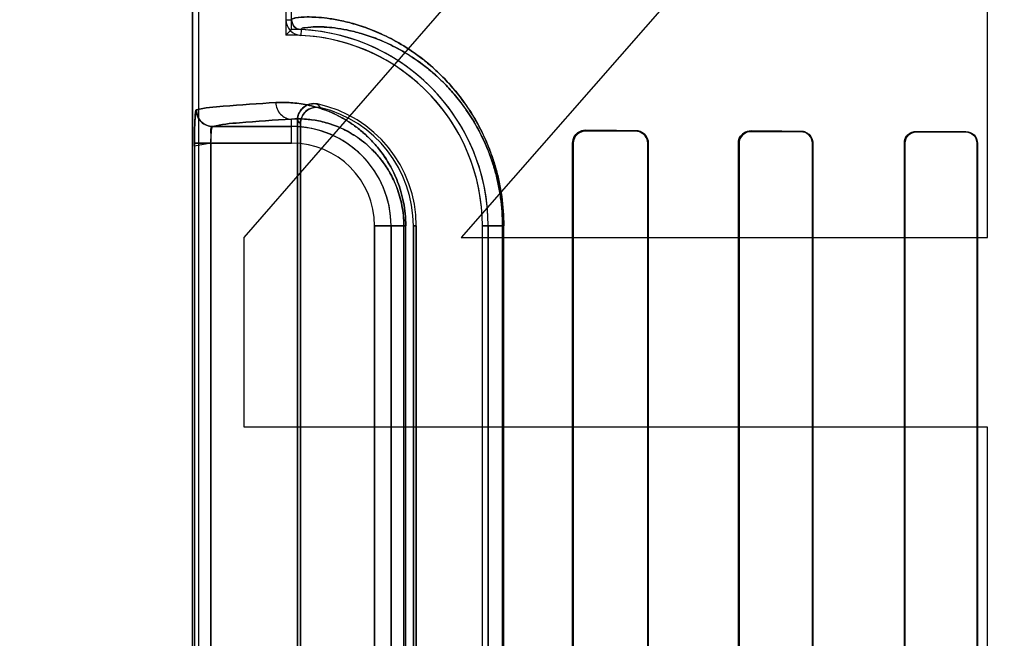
# Model space of a CAD drawing. Header units: millimetres. Extents: x 0 to 297, y 0 to 210.
# Tile 156 of 256: x 58.005 to 58.183, y 157.141 to 157.253. Entities that reach past the tile are written whole.
import ezdxf

# ---------------------------------------------------------------- set-up
doc = ezdxf.new("R2010")
doc.units = ezdxf.units.MM
doc.header["$LTSCALE"] = 16.335
doc.layers.get('0').update_dxf_attribs({"linetype": 'CONTINUOUS'})
for name, color, linetype in [('AXES_REF', 7, 'CONTINUOUS'), ('INTFCLR_1', 7, 'CONTINUOUS'), ('INTFCLR_72935', 7, 'CONTINUOUS')]:
    doc.layers.add(name, color=color, linetype=linetype)

msp = doc.modelspace()

# ---------------------------------------------------------------- linework, layer by layer
at = {"color": 7, "linetype": 'Continuous'}
for p, q in [((58.045355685, 157.2138718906), (58.180355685, 157.3689782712)), ((58.180355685, 157.3230208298), (58.0847307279, 157.2138718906)), ((58.180355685, 157.2138718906), (58.180355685, 157.3230208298)), ((58.045355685, 157.1794038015), (58.045355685, 157.2138718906)), ((58.0847307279, 157.2138718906), (58.180355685, 157.2138718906)), ((58.180355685, 157.1794038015), (58.045355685, 157.1794038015)), ((58.180355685, 157.0989782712), (58.180355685, 157.1794038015))]:
    msp.add_line(p, q, dxfattribs=at)
for radius in [5.8174969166, 5.817, 5.7797484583]:
    msp.add_circle((57.454730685, 154.8339782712), radius, dxfattribs=at)
msp.add_arc((57.454730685, 154.8339782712), 5.76, 278.2771290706, 261.7228709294, dxfattribs=at)
at = {"layer": 'AXES_REF', "color": 9, "linetype": 'Continuous'}
for radius in [5.3067073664, 3.5571461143]:
    msp.add_circle((57.454730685, 154.8339782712), radius, dxfattribs=at)
at = {"layer": 'AXES_REF', "color": 7, "linetype": 'Continuous'}
msp.add_arc((57.454730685, 154.8339782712), 5.892, 143.2753836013, 36.7246163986, dxfattribs=at)
at = {"layer": 'INTFCLR_1', "color": 6, "linetype": 'Continuous'}
for p, q in [((58.03596722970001, 158.5359697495), (58.03596722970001, 156.9339697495)), ((58.0370251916, 158.5359798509), (58.0370251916, 156.9339697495)), ((58.0550251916, 157.2351904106), (58.0550251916, 157.0527490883)), ((58.05555012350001, 157.0534073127), (58.05555012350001, 157.2345321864)), ((58.104996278, 157.0569697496), (58.104996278, 157.2309697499)), ((58.105105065, 157.0569697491), (58.105105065, 157.2309697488)), ((58.1186346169, 157.2309697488), (58.1186346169, 157.0569697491)), ((58.11873300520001, 157.2309697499), (58.11873300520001, 157.0569697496)), ((58.1351323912, 157.0569697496), (58.1351323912, 157.2309697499)), ((58.1352233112, 157.0569697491), (58.1352233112, 157.2309697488)), ((58.1485304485, 157.2309697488), (58.1485304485, 157.0569697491)), ((58.1486157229, 157.2309697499), (58.1486157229, 157.0569697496)), ((58.1652336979, 157.0569697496), (58.1652336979, 157.2309697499)), ((58.16531455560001, 157.0569697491), (58.16531455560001, 157.2309697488)), ((58.1784488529, 157.2309697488), (58.1784488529, 157.0569697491)), ((58.1785261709, 157.2309697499), (58.1785261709, 157.0569697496)), ((58.0760728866, 157.2159697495), (58.0760728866, 157.0719697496)), ((58.07659781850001, 157.0719697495), (58.07659781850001, 157.2159697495)), ((58.08859781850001, 157.0719697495), (58.08859781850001, 157.2159697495)), ((58.0896557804, 157.2159697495), (58.0896557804, 157.0719697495))]:
    msp.add_line(p, q, dxfattribs=at)
at = {"layer": 'INTFCLR_1', "color": 9, "linetype": 'Continuous'}
for p, q in [((58.0529092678, 157.2534152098), (58.0539672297, 157.2534152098)), ((58.05568081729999, 157.2516171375), (58.0556300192, 157.2505603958)), ((58.0539672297, 157.2310216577), (58.0539672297, 157.2353678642)), ((58.0396336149, 157.2340212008), (58.0539672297, 157.2340212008)), ((58.1073984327, 157.233359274), (58.1073984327, 157.2332528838)), ((58.1163984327, 157.2332148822), (58.1163984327, 157.2333150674)), ((58.1373984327, 157.2332271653), (58.1373984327, 157.2331374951)), ((58.1463984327, 157.2331083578), (58.1463984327, 157.2331946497)), ((58.1673984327, 157.2331281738), (58.1673984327, 157.2330480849)), ((58.1763984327, 157.233025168), (58.1763984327, 157.2331031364)), ((58.0363136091, 157.2310216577), (58.0363136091, 157.0569178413)), ((58.0539672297, 157.2310216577), (58.0363136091, 157.2310216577)), ((58.0393104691, 157.0569178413), (58.0393104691, 157.2310216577)), ((58.105105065, 157.2309697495), (58.104996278, 157.2309697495)), ((58.11873300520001, 157.2309697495), (58.1186346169, 157.2309697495)), ((58.1352233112, 157.2309697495), (58.1351323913, 157.2309697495)), ((58.148615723, 157.2309697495), (58.1485304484, 157.2309697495)), ((58.1653145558, 157.2309697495), (58.165233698, 157.2309697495)), ((58.1785261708, 157.2309697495), (58.1784488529, 157.2309697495)), ((58.0690191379, 157.0719697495), (58.0690191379, 157.2159697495)), ((58.0746914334, 157.2159697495), (58.0690191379, 157.2159697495)), ((58.072018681, 157.2159697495), (58.072018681, 157.0719697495)), ((58.0743408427, 157.2159697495), (58.0743408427, 157.0719697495)), ((58.0746914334, 157.0719697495), (58.0746914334, 157.2159697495)), ((58.07659781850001, 157.2159697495), (58.07607288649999, 157.2159697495)), ((58.08859781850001, 157.2159697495), (58.092488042, 157.2159697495)), ((58.092266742, 157.2159697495), (58.092266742, 157.0719697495)), ((58.092488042, 157.0719697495), (58.092488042, 157.2159697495))]:
    msp.add_line(p, q, dxfattribs=at)
at = {"layer": 'INTFCLR_1', "color": 7, "linetype": 'Continuous'}
msp.add_lwpolyline([(58.1066674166, 157.2331361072), (58.1067424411, 157.2331596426), (58.1068191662, 157.2331808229), (58.1068975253, 157.2331995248), (58.1069774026, 157.2332156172), (58.1070587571, 157.233228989), (58.10714162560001, 157.2332395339), (58.10722595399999, 157.233247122), (58.1073115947, 157.2332516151), (58.1073984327, 157.2332528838)], dxfattribs=at)
at = {"layer": 'INTFCLR_1', "color": 6, "linetype": 'Continuous'}
for centre, radius, start, end in [((58.0557673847, 157.2534152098), 0.0028581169, 179.999984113, 267.2452071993), ((58.0557673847, 157.2534152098), 0.001800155, 180, 267.2444331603), ((58.0539672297, 157.2159697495), 0.0346305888, 1.4556e-06, 87.24788270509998), ((58.0539672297, 157.2159697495), 0.03568855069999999, 2.350000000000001e-08, 87.2478819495), ((58.0539672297, 157.2159697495), 0.0226305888, 2.2274e-06, 78.11108194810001), ((58.0539672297, 157.2159697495), 0.0221056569, 1.409e-07, 76.16476393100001)]:
    msp.add_arc(centre, radius, start, end, dxfattribs=at)
at = {"layer": 'INTFCLR_1', "color": 9, "linetype": 'Continuous'}
for centre, radius, start, end in [((58.01634612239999, 157.1987404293), 0.05777741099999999, 42.0440516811, 42.95981976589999), ((58.016536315, 157.2039572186), 0.0495671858, 38.0856590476, 39.0588528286), ((58.0539672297, 157.2159697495), 0.0180514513, 4.199999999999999e-09, 90.00000000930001), ((58.0539672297, 157.2159697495), 0.0150519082, 2.598e-07, 89.99999993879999)]:
    msp.add_arc(centre, radius, start, end, dxfattribs=at)
at = {"layer": 'INTFCLR_1', "color": 6, "linetype": 'Continuous'}
for major_axis, ratio, start_param, end_param in [((0.312931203, 0), 0.0034906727, -2.5485709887, -2.4989177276), ((0.330931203, 0), 0.0034906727, -2.4721230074, -2.4294368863), ((0.312931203, 0), 0.0034906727, -2.3940887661, -2.3526946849), ((0.330931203, 0), 0.0034906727, -2.3371288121, -2.3000343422), ((0.312931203, 0), 0.0034906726, -2.2620717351, -2.2252929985), ((0.330931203, 0), 0.0034906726, -2.217857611, -2.1841931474)]:
    msp.add_ellipse((58.3668984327, 157.2339697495), major_axis=major_axis, ratio=ratio, start_param=start_param, end_param=end_param, dxfattribs=at)
at = {"layer": 'INTFCLR_1', "color": 9, "linetype": 'Continuous'}
for points, knots in [([(58.0539672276, 157.2534153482), (58.05396720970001, 157.25349852), (58.05426104, 157.2536642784), (58.055146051, 157.2538389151), (58.05663576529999, 157.25393599), (58.0585314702, 157.2538768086), (58.0605310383, 157.2536825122), (58.0628952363, 157.2532821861), (58.0650877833, 157.2527332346), (58.0670169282, 157.2521200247), (58.0692087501, 157.2513114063), (58.0721681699, 157.2499601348), (58.0751733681, 157.248170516), (58.0776988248, 157.2463424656), (58.0797216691, 157.2446621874), (58.08178100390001, 157.2426846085), (58.0838511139, 157.2403614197), (58.0855160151, 157.2381400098), (58.0868148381, 157.236135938), (58.0881423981, 157.233849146), (58.0893484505, 157.2313313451), (58.09039264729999, 157.2285848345), (58.091103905, 157.2263096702), (58.0916972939, 157.2238809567), (58.092301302, 157.2204349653), (58.0924880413, 157.2177647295), (58.0924880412, 157.2159697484)], [0, 0, 0, 0, 0.0041251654, 0.0132567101, 0.04827247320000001, 0.0750913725, 0.1081005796, 0.1475768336, 0.1940064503, 0.2200398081, 0.2479521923, 0.3098400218, 0.3811074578, 0.4210144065, 0.464380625, 0.5114269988, 0.5624909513, 0.6185507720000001, 0.6489188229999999, 0.6808977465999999, 0.7496560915, 0.7870631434, 0.8265668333, 0.8678076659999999, 0.9109723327, 1, 1, 1, 1]), ([(58.0556808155, 157.2516171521), (58.0556799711, 157.2518662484), (58.0570009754, 157.2520211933), (58.05813351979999, 157.2521525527), (58.060030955, 157.2520996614), (58.0618971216, 157.2519246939), (58.0641514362, 157.2515504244), (58.06622919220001, 157.2510334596), (58.0680610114, 157.2504535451), (58.07014236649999, 157.2496872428), (58.0729537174, 157.2484037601), (58.0758082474, 157.2467012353), (58.0782075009, 157.2449605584), (58.0801298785, 157.2433593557), (58.0820871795, 157.2414739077), (58.0840549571, 157.239258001), (58.0856374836, 157.2371387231), (58.0868721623, 157.2352263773), (58.0881345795, 157.2330433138), (58.0892812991, 157.2306396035), (58.0902741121, 157.2280174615), (58.09095047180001, 157.2258448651), (58.0915147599, 157.2235254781), (58.0920891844, 157.2202342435), (58.0922667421, 157.2176841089), (58.092266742, 157.2159697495)], [0, 0, 0, 0, 0.0129830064, 0.0479078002, 0.0746296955, 0.1075211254, 0.1468646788, 0.1931532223, 0.219115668, 0.2469589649, 0.3087206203, 0.3798923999, 0.4197701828, 0.4631247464, 0.5101820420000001, 0.5612851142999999, 0.6174192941, 0.6478406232, 0.6798849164, 0.7488132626, 0.7863275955, 0.8259541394, 0.8673319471, 0.9106473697, 1, 1, 1, 1]), ([(58.0366397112, 157.2370207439), (58.0382298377, 157.2374515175), (58.0430996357, 157.2378181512), (58.0479117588, 157.238191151), (58.0511044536, 157.2383674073)], [0, 0, 0, 0, 0.3400295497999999, 1, 1, 1, 1]), ([(58.0511044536, 157.2383674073), (58.0520129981, 157.2384175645), (58.0539157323, 157.2384041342), (58.0568789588, 157.2379992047), (58.06005636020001, 157.2371014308), (58.0627788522, 157.2358528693), (58.0650108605, 157.2344636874), (58.0667684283, 157.2331257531), (58.0685248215, 157.231480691), (58.070248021, 157.2294619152), (58.0715702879, 157.2274562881), (58.0725462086, 157.2255873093), (58.07324058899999, 157.2239707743), (58.0738421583, 157.2221825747), (58.0743138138, 157.2202351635), (58.0746204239, 157.2181452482), (58.0746914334, 157.2167056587), (58.0746914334, 157.2159697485)], [0, 0, 0, 0, 0.0750554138, 0.1564841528, 0.2459854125, 0.3464640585, 0.4023384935, 0.4625915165, 0.5283646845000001, 0.6004622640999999, 0.6810443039, 0.7258982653, 0.7742486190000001, 0.8260106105, 0.8813405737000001, 0.9392984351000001, 1, 1, 1, 1]), ([(58.0511044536, 157.2383674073), (58.0511082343, 157.2376082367), (58.0516910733, 157.2360503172), (58.0532325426, 157.2353718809), (58.0539672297, 157.2353678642)], [0, 0, 0, 0, 0.5081941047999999, 1, 1, 1, 1]), ([(58.0539672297, 157.2353678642), (58.05080343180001, 157.2351916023), (58.0460350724, 157.2348187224), (58.0412086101, 157.2344518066), (58.0396336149, 157.2340212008)], [0, 0, 0, 0, 0.659940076, 1, 1, 1, 1]), ([(58.0539672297, 157.2353678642), (58.0547471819, 157.2354177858), (58.0563826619, 157.2354198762), (58.0589336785, 157.2350869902), (58.061673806, 157.2343248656), (58.064024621, 157.2332529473), (58.0659532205, 157.2320548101), (58.06747432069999, 157.2308972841), (58.06899503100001, 157.2294711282), (58.0704884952, 157.2277175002), (58.07163395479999, 157.2259741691), (58.0724799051, 157.224348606), (58.0730821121, 157.2229414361), (58.0736039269, 157.2213837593), (58.07401322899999, 157.219686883), (58.0742792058, 157.2178658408), (58.0743408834, 157.2166112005), (58.0743408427, 157.2159697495)], [0, 0, 0, 0, 0.0744477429, 0.1553151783, 0.2443339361, 0.3444117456, 0.4002041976, 0.4603600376, 0.5261873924, 0.5984175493, 0.6792891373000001, 0.724268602, 0.7728488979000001, 0.8249350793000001, 0.8805719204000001, 0.9388974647, 1, 1, 1, 1])]:
    msp.add_open_spline(points, degree=3, knots=knots, dxfattribs=at)
at = {"layer": 'INTFCLR_1', "color": 6, "linetype": 'Continuous'}
for points, knots in [([(58.0586294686, 157.2381148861), (58.05815954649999, 157.2382138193), (58.05715484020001, 157.2381785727), (58.05558598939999, 157.2372936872), (58.05502519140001, 157.2359716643), (58.05502519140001, 157.2351904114)], [0, 0, 0, 0, 0.2757365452, 0.5514172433, 1, 1, 1, 1]), ([(58.05555012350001, 157.2345321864), (58.05555012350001, 157.2350220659), (58.0558004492, 157.2360144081), (58.0570297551, 157.2373783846), (58.0584786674, 157.2376248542), (58.0592533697, 157.2374340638)], [0, 0, 0, 0, 0.2761842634, 0.5501881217, 1, 1, 1, 1]), ([(58.104996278, 157.2309697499), (58.104996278, 157.231444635), (58.10535895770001, 157.2326918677), (58.10665529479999, 157.2333631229), (58.1073984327, 157.2333592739)], [0, 0, 0, 0, 0.3898786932, 1, 1, 1, 1]), ([(58.1163984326, 157.2333150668), (58.1169057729, 157.2333127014), (58.11812974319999, 157.2329095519), (58.11873300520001, 157.2316535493), (58.11873300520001, 157.2309697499)], [0, 0, 0, 0, 0.425931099, 1, 1, 1, 1]), ([(58.1163984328, 157.2332148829), (58.116867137, 157.2332129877), (58.11803599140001, 157.2328456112), (58.1186346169, 157.2316407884), (58.1186346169, 157.2309697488)], [0, 0, 0, 0, 0.4112384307, 1, 1, 1, 1]), ([(58.1351323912, 157.2309697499), (58.1351323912, 157.2314618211), (58.1355204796, 157.2326484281), (58.13673813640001, 157.233229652), (58.1373984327, 157.2332271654)], [0, 0, 0, 0, 0.4270071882, 1, 1, 1, 1]), ([(58.1352233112, 157.2309697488), (58.1352233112, 157.2315165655), (58.1356789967, 157.2326702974), (58.13683687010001, 157.233139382), (58.1373984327, 157.2331374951)], [0, 0, 0, 0, 0.4933465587, 1, 1, 1, 1]), ([(58.1463984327, 157.2331946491), (58.1469736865, 157.233192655), (58.1481536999, 157.2327060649), (58.1486157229, 157.2315274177), (58.1486157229, 157.2309697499)], [0, 0, 0, 0, 0.5077628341, 1, 1, 1, 1]), ([(58.1463984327, 157.2331083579), (58.1469081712, 157.233106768), (58.1480350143, 157.2326888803), (58.1485304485, 157.2315488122), (58.1485304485, 157.2309697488)], [0, 0, 0, 0, 0.4681658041, 1, 1, 1, 1]), ([(58.1652336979, 157.2309697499), (58.165233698, 157.231415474), (58.1655791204, 157.2325437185), (58.1667444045, 157.2331300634), (58.1673984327, 157.2331281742)], [0, 0, 0, 0, 0.4052939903, 1, 1, 1, 1]), ([(58.16531455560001, 157.2309697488), (58.16531455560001, 157.2315138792), (58.165775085, 157.2326226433), (58.1668804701, 157.2330494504), (58.1673984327, 157.2330480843)], [0, 0, 0, 0, 0.5123181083, 1, 1, 1, 1]), ([(58.1763984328, 157.233103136), (58.1769270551, 157.2331017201), (58.1780552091, 157.2326622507), (58.1785261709, 157.2315278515), (58.1785261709, 157.2309697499)], [0, 0, 0, 0, 0.4864375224, 1, 1, 1, 1]), ([(58.1763984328, 157.2330251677), (58.1769026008, 157.2330239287), (58.1779888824, 157.232606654), (58.1784488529, 157.231512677), (58.1784488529, 157.2309697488)], [0, 0, 0, 0, 0.4814923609, 1, 1, 1, 1])]:
    msp.add_open_spline(points, degree=3, knots=knots, dxfattribs=at)
at = {"layer": 'INTFCLR_1', "color": 7, "linetype": 'Continuous'}
for points, knots in [([(58.0366764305, 157.2370587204), (58.0365582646, 157.2371994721), (58.0364527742, 157.2359479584), (58.0363818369, 157.2352051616), (58.0363238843, 157.233111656), (58.0363136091, 157.2317801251), (58.0363136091, 157.2310216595)], [0, 0, 0, 0, 0.090819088, 0.3065073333, 0.6251820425, 1, 1, 1, 1]), ([(58.0363136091, 157.2310216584), (58.0363136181, 157.2315762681), (58.0363221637, 157.2326425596), (58.0363525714, 157.2346476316), (58.0364669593, 157.2360926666), (58.0366397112, 157.2370207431)], [0, 0, 0, 0, 0.2766754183, 0.5320076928, 1, 1, 1, 1]), ([(58.0396336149, 157.2340212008), (58.03886980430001, 157.2340220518), (58.0372788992, 157.2346643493), (58.0366405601, 157.2362559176), (58.0366397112, 157.2370207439)], [0, 0, 0, 0, 0.4996677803, 1, 1, 1, 1]), ([(58.0366764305, 157.2370587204), (58.03667277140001, 157.2362886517), (58.0373011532, 157.2346825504), (58.03890437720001, 157.2340365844), (58.0396699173, 157.2340402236)], [0, 0, 0, 0, 0.5014745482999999, 1, 1, 1, 1]), ([(58.0393104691, 157.2310216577), (58.0393104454, 157.2315237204), (58.03947554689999, 157.2323281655), (58.0391313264, 157.2339527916), (58.0396336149, 157.2340212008)], [0, 0, 0, 0, 0.4975901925, 1, 1, 1, 1]), ([(58.0393104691, 157.2310216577), (58.0393104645, 157.2312146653), (58.039314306, 157.2319692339), (58.0393823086, 157.2330247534), (58.03945168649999, 157.2336722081), (58.0395952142, 157.2340845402), (58.0396699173, 157.2340402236)], [0, 0, 0, 0, 0.1877948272, 0.7473227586, 0.9154867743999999, 1, 1, 1, 1]), ([(58.105105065, 157.2309697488), (58.1051049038, 157.2314774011), (58.1055081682, 157.232685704), (58.1067396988, 157.2332418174), (58.1073984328, 157.233252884)], [0, 0, 0, 0, 0.4352004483, 1, 1, 1, 1])]:
    msp.add_open_spline(points, degree=3, knots=knots, dxfattribs=at)
msp.add_open_spline([(58.105105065, 157.2309697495), (58.1051050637, 157.2314965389), (58.1051522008, 157.2322861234), (58.1056520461, 157.2324524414)], degree=3, dxfattribs=at)
at = {"layer": 'INTFCLR_72935', "color": 6, "linetype": 'Continuous'}
for p, q in [((58.03596722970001, 156.9339697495), (58.03596722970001, 158.5359697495)), ((58.0370251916, 158.5359899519), (58.0370251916, 156.9339697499)), ((58.052909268, 157.9793553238), (58.052909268, 157.250584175)), ((58.0539672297, 157.2516583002), (58.0539672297, 157.9782811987)), ((58.0550251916, 157.0527490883), (58.0550251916, 157.2351904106)), ((58.05555012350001, 157.2345321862), (58.05555012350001, 157.0534073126)), ((58.104996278, 157.2309697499), (58.104996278, 157.0569697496)), ((58.10510506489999, 157.2309697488), (58.10510506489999, 157.0569697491)), ((58.118634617, 157.0569697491), (58.118634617, 157.2309697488)), ((58.1187330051, 157.0569697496), (58.1187330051, 157.2309697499)), ((58.1351323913, 157.2309697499), (58.1351323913, 157.0569697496)), ((58.1352233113, 157.2309697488), (58.1352233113, 157.0569697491)), ((58.1485304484, 157.0569697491), (58.1485304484, 157.2309697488)), ((58.148615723, 157.0569697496), (58.148615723, 157.2309697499)), ((58.165233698, 157.2309697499), (58.165233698, 157.0569697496)), ((58.1653145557, 157.2309697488), (58.1653145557, 157.0569697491)), ((58.17844885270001, 157.0569697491), (58.17844885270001, 157.2309697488)), ((58.1785261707, 157.0569697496), (58.1785261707, 157.2309697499)), ((58.0760728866, 157.0719697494), (58.0760728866, 157.2159697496)), ((58.07659781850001, 157.2159697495), (58.07659781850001, 157.0719697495)), ((58.0885978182, 157.0719697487), (58.0885978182, 157.2159697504)), ((58.0896557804, 157.0719697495), (58.0896557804, 157.2159697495))]:
    msp.add_line(p, q, dxfattribs=at)
at = {"layer": 'INTFCLR_72935', "color": 9, "linetype": 'Continuous'}
for p, q in [((58.0539672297, 157.2310216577), (58.0539672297, 157.2353678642)), ((58.0539672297, 157.2340212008), (58.0396336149, 157.2340212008)), ((58.1073984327, 157.2332528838), (58.1073984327, 157.233359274)), ((58.1163984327, 157.2333150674), (58.1163984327, 157.2332148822)), ((58.1373984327, 157.2331374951), (58.1373984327, 157.2332271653)), ((58.1463984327, 157.2331946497), (58.1463984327, 157.2331083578)), ((58.1673984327, 157.2330480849), (58.1673984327, 157.2331281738)), ((58.1763984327, 157.2331031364), (58.1763984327, 157.233025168)), ((58.0363136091, 157.2310216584), (58.0363136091, 157.0569178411)), ((58.0393104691, 157.2310216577), (58.0393104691, 157.0569178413)), ((58.0393104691, 157.2310216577), (58.0539672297, 157.2310216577)), ((58.104996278, 157.2309697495), (58.105105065, 157.2309697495)), ((58.1186346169, 157.2309697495), (58.11873300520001, 157.2309697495)), ((58.1351323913, 157.2309697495), (58.1352233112, 157.2309697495)), ((58.1485304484, 157.2309697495), (58.148615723, 157.2309697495)), ((58.165233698, 157.2309697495), (58.1653145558, 157.2309697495)), ((58.1784488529, 157.2309697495), (58.1785261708, 157.2309697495)), ((58.0690191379, 157.2159697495), (58.0690191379, 157.0719697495)), ((58.0690191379, 157.2159697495), (58.0746914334, 157.2159697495)), ((58.072018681, 157.0719697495), (58.072018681, 157.2159697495)), ((58.0743408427, 157.0719697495), (58.0743408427, 157.2159697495)), ((58.0746914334, 157.0719697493), (58.0746914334, 157.2159697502)), ((58.0760728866, 157.2159697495), (58.07659781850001, 157.2159697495)), ((58.092488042, 157.2159697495), (58.08859781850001, 157.2159697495)), ((58.092266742, 157.0719697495), (58.092266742, 157.2159697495)), ((58.092488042, 157.0719697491), (58.092488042, 157.2159697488))]:
    msp.add_line(p, q, dxfattribs=at)
at = {"layer": 'INTFCLR_72935', "color": 7, "linetype": 'Continuous'}
for p, q in [((58.0393104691, 157.2310216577), (58.03631231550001, 157.2304420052)), ((58.0363136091, 157.2310216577), (58.0393104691, 157.2310216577))]:
    msp.add_line(p, q, dxfattribs=at)
for points in [[(58.1066533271, 157.233244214), (58.106727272, 157.2332667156), (58.1068033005, 157.2332871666), (58.1068813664, 157.2333054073), (58.10696105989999, 157.2333212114), (58.1070426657, 157.2333345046), (58.1071271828, 157.2333452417), (58.1072148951, 157.2333531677), (58.1073053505, 157.2333579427), (58.1073984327, 157.233359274)], [(58.1073984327, 157.2332528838), (58.1073167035, 157.2332517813), (58.1072342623, 157.2332476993), (58.1071512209, 157.2332405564), (58.1070670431, 157.2332301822), (58.10698251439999, 157.2332165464), (58.10689970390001, 157.2332000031), (58.1068193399, 157.2331808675), (58.1067408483, 157.2331591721), (58.10666429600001, 157.2331350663)], [(58.1366511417, 157.2331028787), (58.1367280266, 157.2331279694), (58.1368066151, 157.23315052), (58.1368868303, 157.233170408), (58.1369685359, 157.2331875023), (58.1370516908, 157.2332016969), (58.137136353, 157.2332128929), (58.1372224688, 157.2332209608), (58.1373098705, 157.2332257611), (58.1373984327, 157.2332271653)]]:
    msp.add_lwpolyline(points, dxfattribs=at)
at = {"layer": 'INTFCLR_72935', "color": 6, "linetype": 'Continuous'}
for centre, radius, start, end in [((58.123746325, 157.1818711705), 0.0986882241, 134.9967017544, 135.8720160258), ((58.0539672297, 157.2159697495), 0.0346305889, 1.4556e-06, 91.7506537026), ((58.0539672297, 157.2159697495), 0.03568855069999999, 0, 90), ((58.0539672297, 157.2159697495), 0.0226305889, 2.2274e-06, 78.1110819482), ((58.0539672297, 157.2159697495), 0.0221056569, 2.408e-07, 76.16476395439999)]:
    msp.add_arc(centre, radius, start, end, dxfattribs=at)
at = {"layer": 'INTFCLR_72935', "color": 9, "linetype": 'Continuous'}
for centre, radius, start, end in [((58.0163460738, 157.1987403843), 0.0577774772, 42.04405252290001, 42.9598195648), ((58.0165363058, 157.2039572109), 0.0495671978, 38.0856594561, 39.0588530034), ((58.0539672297, 157.2159697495), 0.0180514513, 0, 89.99999998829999), ((58.0539672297, 157.2159697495), 0.0150519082, 2.598e-07, 89.99999993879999)]:
    msp.add_arc(centre, radius, start, end, dxfattribs=at)
at = {"layer": 'INTFCLR_72935', "color": 6, "linetype": 'Continuous'}
for major_axis, ratio, start_param, end_param in [((0.312931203, 0), 0.0034906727, -2.5485709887, -2.4989177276), ((0.330931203, 0), 0.0034906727, -2.4721230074, -2.4294368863), ((0.312931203, 0), 0.0034906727, -2.3940887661, -2.3526946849), ((0.330931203, 0), 0.0034906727, -2.3371288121, -2.3000343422), ((0.312931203, 0), 0.0034906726, -2.262071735, -2.2252929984), ((0.330931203, 0), 0.0034906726, -2.217857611, -2.1841931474)]:
    msp.add_ellipse((58.3668984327, 157.2339697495), major_axis=major_axis, ratio=ratio, start_param=start_param, end_param=end_param, dxfattribs=at)
at = {"layer": 'INTFCLR_72935', "color": 9, "linetype": 'Continuous'}
for points, knots in [([(58.0924880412, 157.2159697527), (58.092488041, 157.217762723), (58.0923017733, 157.220429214), (58.0916996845, 157.2238687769), (58.0911090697, 157.2262903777), (58.090400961, 157.2285605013), (58.0893608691, 157.2313023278), (58.0881593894, 157.233816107), (58.0868366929, 157.2361001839), (58.0855380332, 157.2381090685), (58.08417064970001, 157.239936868), (58.0827574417, 157.2415890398), (58.081406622, 157.2430439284), (58.07915074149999, 157.2452108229), (58.07593934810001, 157.2477129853), (58.0727016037, 157.2496435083), (58.0702766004, 157.2508240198), (58.06811927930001, 157.2517404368), (58.0656263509, 157.2525989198), (58.0628801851, 157.2532856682), (58.0605074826, 157.2536858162), (58.0585044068, 157.2538787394), (58.0566140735, 157.2539354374), (58.05513448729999, 157.2538372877), (58.0542561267, 157.2536626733), (58.0539672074, 157.2534975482), (58.05396722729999, 157.2534153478)], [0, 0, 0, 0, 0.08893025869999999, 0.1320108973, 0.1731077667, 0.2124682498, 0.2498811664, 0.3184911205, 0.3503407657, 0.3807521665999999, 0.4370994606, 0.4633826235, 0.4885643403, 0.5355429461, 0.6183983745, 0.6898525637, 0.7220784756, 0.7521177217, 0.8060655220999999, 0.8526625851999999, 0.8923367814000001, 0.9253917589, 0.9521384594, 0.9869002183, 0.9959229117, 1, 1, 1, 1]), ([(58.092266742, 157.2159697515), (58.0922667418, 157.2176821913), (58.0920896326, 157.2202287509), (58.091517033, 157.2235138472), (58.0909553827, 157.2258264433), (58.0902820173, 157.2279942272), (58.0892931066, 157.2306119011), (58.0881507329, 157.2330117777), (58.0868929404, 157.2351922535), (58.0856584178, 157.2371091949), (58.0843585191, 157.2388531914), (58.0830149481, 157.2404293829), (58.081731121, 157.241816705), (58.0795877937, 157.2438818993), (58.0765366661, 157.2462654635), (58.073460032, 157.2481027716), (58.0711562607, 157.2492245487), (58.0691079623, 157.2500940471), (58.0667401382, 157.2509068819), (58.0641371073, 157.2515537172), (58.0618747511, 157.2519277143), (58.0600052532, 157.2521015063), (58.0581135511, 157.2521514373), (58.056987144, 157.2520212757), (58.05567997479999, 157.2518632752), (58.0556808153, 157.2516171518)], [0, 0, 0, 0, 0.0892547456, 0.1324857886, 0.173719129, 0.2132020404, 0.2507223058, 0.3195020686, 0.3514169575, 0.3818818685, 0.4383041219, 0.4646109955, 0.4898084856, 0.536797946, 0.6196125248, 0.6909709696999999, 0.7231361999, 0.7531094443, 0.8069168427, 0.8533721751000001, 0.8929128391, 0.9258497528, 0.9524996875, 0.9871716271, 1, 1, 1, 1]), ([(58.051104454, 157.2383674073), (58.0479117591, 157.238191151), (58.0430996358, 157.2378181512), (58.0382298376, 157.2374515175), (58.0366397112, 157.2370207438)], [0, 0, 0, 0, 0.6599704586, 1, 1, 1, 1]), ([(58.0746914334, 157.2159697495), (58.0746914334, 157.2166976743), (58.0746213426, 157.2181342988), (58.0743171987, 157.2202180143), (58.0738465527, 157.2221666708), (58.0732489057, 157.2239485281), (58.0725586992, 157.2255604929), (58.0718038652, 157.2270113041), (58.07100314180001, 157.2283173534), (58.06992538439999, 157.2298397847), (58.0685278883, 157.2314772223), (58.06677485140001, 157.2331199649), (58.0650247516, 157.2344539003), (58.0627989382, 157.2358417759), (58.06008115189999, 157.2370923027), (58.05736720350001, 157.2378626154), (58.0553144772, 157.2382131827), (58.0534180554, 157.2384075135), (58.052015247, 157.2384176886), (58.051104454, 157.2383674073)], [0, 0, 0, 0, 0.0600375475, 0.1184073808, 0.1734336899, 0.2251567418, 0.2732358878, 0.3179126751, 0.3599266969, 0.3994875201, 0.47167102, 0.537033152, 0.5972817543, 0.6528632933, 0.7531314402, 0.8428522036, 0.8846845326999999, 0.9247655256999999, 1, 1, 1, 1]), ([(58.051104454, 157.2383674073), (58.0511082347, 157.2376082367), (58.0516910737, 157.2360503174), (58.0532325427, 157.2353718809), (58.0539672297, 157.2353678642)], [0, 0, 0, 0, 0.5081941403, 1, 1, 1, 1]), ([(58.0396336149, 157.2340212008), (58.04120862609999, 157.2344517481), (58.046035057, 157.2348187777), (58.05080343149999, 157.2351916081), (58.0539672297, 157.2353678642)], [0, 0, 0, 0, 0.3400599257, 1, 1, 1, 1]), ([(58.0743408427, 157.2159697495), (58.0743408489, 157.2166042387), (58.0742800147, 157.2178563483), (58.0740161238, 157.2196721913), (58.0736077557, 157.221369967), (58.0730893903, 157.2229217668), (58.0724907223, 157.2243251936), (58.071644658, 157.2259572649), (58.0704951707, 157.2277097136), (58.0689975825, 157.2294682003), (58.067479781, 157.2308923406), (58.06596525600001, 157.2320463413), (58.0640419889, 157.2332433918), (58.0616950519, 157.2343170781), (58.0589510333, 157.2350839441), (58.0563912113, 157.2354197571), (58.05474911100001, 157.2354178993), (58.0539672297, 157.2353678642)], [0, 0, 0, 0, 0.0604394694, 0.1191901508, 0.1745415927, 0.2265538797, 0.2748591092, 0.3197301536, 0.4015414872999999, 0.4738574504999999, 0.5392651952, 0.5994277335, 0.6549322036, 0.754809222, 0.844057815, 0.9253680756, 1, 1, 1, 1])]:
    msp.add_open_spline(points, degree=3, knots=knots, dxfattribs=at)
at = {"layer": 'INTFCLR_72935', "color": 6, "linetype": 'Continuous'}
msp.add_open_spline([(58.05568081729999, 157.2516171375), (58.055137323, 157.2516432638), (58.05426462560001, 157.2518848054), (58.05426461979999, 157.2524289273)], degree=3, dxfattribs=at)
for points, knots in [([(58.05502519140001, 157.2351904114), (58.05502519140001, 157.2356706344), (58.055266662, 157.2366465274), (58.0564557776, 157.2379994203), (58.0578649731, 157.2382758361), (58.0586294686, 157.2381148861)], [0, 0, 0, 0, 0.2757362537, 0.5514164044, 1, 1, 1, 1]), ([(58.0366397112, 157.2370207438), (58.0366405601, 157.2362559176), (58.0372788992, 157.2346643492), (58.03886980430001, 157.2340220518), (58.0396336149, 157.2340212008)], [0, 0, 0, 0, 0.5003322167, 1, 1, 1, 1]), ([(58.0592533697, 157.2374340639), (58.0587777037, 157.2375512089), (58.0577542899, 157.237545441), (58.0561359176, 157.2366779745), (58.05555012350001, 157.235330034), (58.05555012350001, 157.2345321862)], [0, 0, 0, 0, 0.2761837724, 0.5501894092, 1, 1, 1, 1]), ([(58.0393104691, 157.2310216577), (58.0393087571, 157.2312079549), (58.039305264, 157.231978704), (58.0393753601, 157.2330212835), (58.0394327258, 157.2337152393), (58.039571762, 157.2340421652), (58.0396336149, 157.2340212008)], [0, 0, 0, 0, 0.1826563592, 0.7651859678, 0.9359698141, 1, 1, 1, 1]), ([(58.1163984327, 157.2333150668), (58.1169618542, 157.23331244), (58.1181965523, 157.2328476), (58.1187330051, 157.2315993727), (58.1187330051, 157.2309697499)], [0, 0, 0, 0, 0.472258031, 1, 1, 1, 1]), ([(58.118634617, 157.2309697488), (58.118634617, 157.2314530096), (58.1182565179, 157.2326264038), (58.1170557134, 157.2332122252), (58.1163984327, 157.2332148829)], [0, 0, 0, 0, 0.4237096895, 1, 1, 1, 1]), ([(58.1373984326, 157.2331374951), (58.1368320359, 157.2331393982), (58.1356736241, 157.2326642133), (58.1352233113, 157.2315116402), (58.1352233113, 157.2309697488)], [0, 0, 0, 0, 0.5110568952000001, 1, 1, 1, 1]), ([(58.1463984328, 157.2331946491), (58.1468508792, 157.2331930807), (58.1480072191, 157.2328420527), (58.148615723, 157.231646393), (58.148615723, 157.2309697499)], [0, 0, 0, 0, 0.4007193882, 1, 1, 1, 1]), ([(58.1485304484, 157.2309697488), (58.1485304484, 157.2315201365), (58.1480692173, 157.2326555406), (58.1469372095, 157.2331066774), (58.1463984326, 157.2331083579)], [0, 0, 0, 0, 0.5053288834, 1, 1, 1, 1]), ([(58.165233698, 157.2309697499), (58.165233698, 157.2315333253), (58.1657101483, 157.2326848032), (58.1668587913, 157.233129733), (58.1673984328, 157.2331281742)], [0, 0, 0, 0, 0.5108462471, 1, 1, 1, 1]), ([(58.1673984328, 157.2330480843), (58.1668733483, 157.2330494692), (58.1657666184, 157.232614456), (58.1653145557, 157.231506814), (58.1653145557, 157.2309697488)], [0, 0, 0, 0, 0.4943610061, 1, 1, 1, 1]), ([(58.1763984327, 157.233103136), (58.1769348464, 157.2331016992), (58.17806441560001, 157.2326532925), (58.1785261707, 157.2315201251), (58.1785261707, 157.2309697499)], [0, 0, 0, 0, 0.493577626, 1, 1, 1, 1]), ([(58.17844885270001, 157.2309697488), (58.17844885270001, 157.2315169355), (58.1779838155, 157.2326116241), (58.1768982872, 157.2330239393), (58.1763984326, 157.2330251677)], [0, 0, 0, 0, 0.5226020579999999, 1, 1, 1, 1])]:
    msp.add_open_spline(points, degree=3, knots=knots, dxfattribs=at)
at = {"layer": 'INTFCLR_72935', "color": 7, "linetype": 'Continuous'}
for points, knots in [([(58.03631231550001, 157.2304420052), (58.03631058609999, 157.2308283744), (58.0363148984, 157.2317793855), (58.0363274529, 157.2330724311), (58.0363563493, 157.2342849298), (58.03640322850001, 157.2353541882), (58.0364429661, 157.2362564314), (58.0365492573, 157.2367969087), (58.036591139, 157.2370075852), (58.0366397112, 157.2370207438)], [0, 0, 0, 0, 0.1753970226, 0.4315905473, 0.5876692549, 0.7243269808, 0.9227195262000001, 0.9771554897, 1, 1, 1, 1]), ([(58.0366397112, 157.2370207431), (58.0365238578, 157.2365198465), (58.03636373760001, 157.2353429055), (58.0363371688, 157.2333332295), (58.0363136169, 157.2318391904), (58.0363136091, 157.2310216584)], [0, 0, 0, 0, 0.2545317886, 0.5924203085, 1, 1, 1, 1]), ([(58.1073984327, 157.2333592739), (58.1068725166, 157.2333533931), (58.1056130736, 157.2329578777), (58.1049936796, 157.231664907), (58.104996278, 157.2309697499)], [0, 0, 0, 0, 0.430713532, 1, 1, 1, 1]), ([(58.1073984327, 157.233252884), (58.1068487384, 157.2332452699), (58.1056369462, 157.2328163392), (58.1051020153, 157.2315877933), (58.10510506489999, 157.2309697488)], [0, 0, 0, 0, 0.4707547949, 1, 1, 1, 1]), ([(58.1373984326, 157.2332271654), (58.1369363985, 157.2332241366), (58.1357566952, 157.2328803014), (58.135127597, 157.231658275), (58.1351323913, 157.2309697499)], [0, 0, 0, 0, 0.4015728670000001, 1, 1, 1, 1])]:
    msp.add_open_spline(points, degree=3, knots=knots, dxfattribs=at)
for points in [[(58.10666429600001, 157.2331350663), (58.1061723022, 157.232970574), (58.1054448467, 157.2326868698), (58.10544485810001, 157.2321681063)], [(58.1351323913, 157.2309697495), (58.13513239, 157.2314858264), (58.13517566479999, 157.2322552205), (58.1356633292, 157.232424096)]]:
    msp.add_open_spline(points, degree=3, dxfattribs=at)

doc.saveas('drawing.dxf')
